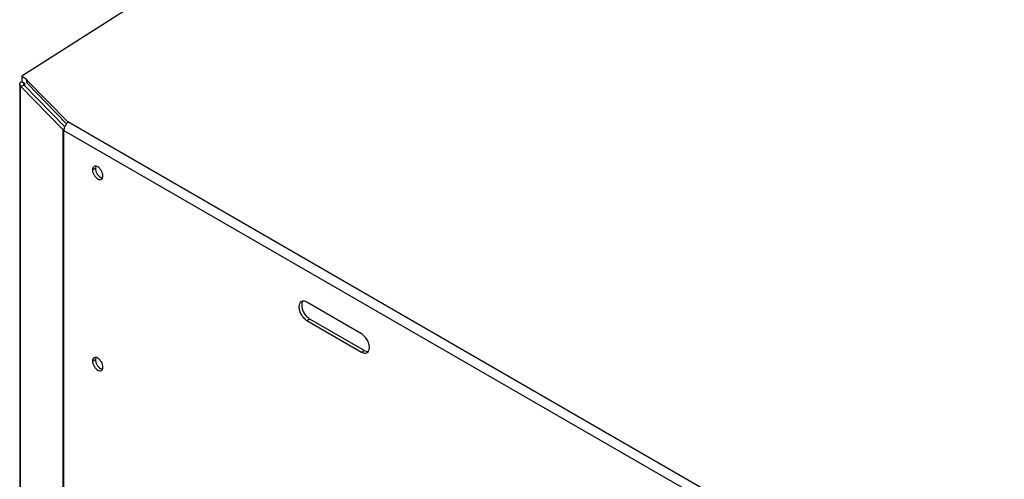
# Model space of a CAD drawing. Header units: millimetres. Extents: x 0 to 3353, y 0 to 2591.
# Tile 30 of 32: x 2836 to 3035, y 2199 to 2292. Entities that reach past the tile are written whole.
import ezdxf

# ---------------------------------------------------------------- set-up
doc = ezdxf.new("R2010")
doc.units = ezdxf.units.MM
doc.header["$LTSCALE"] = 12

msp = doc.modelspace()

# ---------------------------------------------------------------- linework, layer by layer
for p, q in [((3035.02, 2407.52), (2836.53, 2280.92)), ((2836.13, 2279.3), (2836.13, 1455.39)), ((2836.53, 2280.92), (2837.1, 2280.59)), ((2836.53, 2280.92), (2836.53, 2279.85)), ((2836.53, 2279.85), (2837.1, 2279.52)), ((2837.1, 2280.59), (2837.53, 2280.35)), ((2837.1, 2279.52), (2837.1, 2279.03)), ((2837.59, 2280.13), (2845.85, 2271.69)), ((2837.62, 2279.49), (2837.59, 2280.13)), ((2837.62, 2279.49), (2845.61, 2271.33)), ((2836.31, 2278.89), (2837.01, 2279.12)), ((2836.31, 2278.89), (2844.83, 2270.19)), ((2836.31, 1454.99), (2836.31, 2278.89)), ((2837.01, 2279.12), (2845.24, 2270.72)), ((3020.67, 2170.77), (2845.85, 2271.69)), ((2844.83, 2270.19), (2845.08, 2270.27)), ((2844.83, 2270.15), (2845.07, 2270.23)), ((2844.83, 2270.15), (2845.07, 2270.23)), ((2844.83, 2270.19), (2844.83, 2270.15)), ((2844.83, 2270.15), (2844.83, 1446.48)), ((2844.83, 2270.15), (2844.83, 2270.15)), ((2845.05, 2269.99), (3019.64, 2169.2)), ((2845.05, 1446.31), (2845.05, 2269.99)), ((2850.84, 2262), (2851.41, 2262.33)), ((2851.49, 2262.74), (2851.41, 2262.33)), ((2905.2, 2228.86), (2894.1, 2235.26)), ((2894.1, 2231.6), (2894.67, 2231.93)), ((2894.1, 2231.6), (2905.2, 2225.2)), ((2894.67, 2231.93), (2905.77, 2225.53)), ((2850.84, 2223.38), (2851.41, 2223.71)), ((2851.49, 2224.13), (2851.41, 2223.71)), ((2905.2, 2225.2), (2905.77, 2225.53))]:
    msp.add_line(p, q)
for points, knots in [([(2836.31, 2278.89), (2836.29, 2278.91), (2836.26, 2278.94), (2836.22, 2279), (2836.19, 2279.05), (2836.16, 2279.11), (2836.14, 2279.16), (2836.13, 2279.22), (2836.13, 2279.28), (2836.13, 2279.33), (2836.14, 2279.41), (2836.17, 2279.5), (2836.23, 2279.6), (2836.31, 2279.69), (2836.41, 2279.78), (2836.49, 2279.83), (2836.53, 2279.85)], [0, 0, 0, 0, 0.055579, 0.11116, 0.166741, 0.222324, 0.277907, 0.333492, 0.389078, 0.444666, 0.500254, 0.605435, 0.707999, 0.807947, 0.905281, 1, 1, 1, 1]), ([(2837.01, 2279.12), (2836.98, 2279.15), (2836.96, 2279.19), (2836.93, 2279.26), (2836.93, 2279.29), (2836.95, 2279.37), (2836.97, 2279.4), (2837.02, 2279.47), (2837.06, 2279.5), (2837.1, 2279.52)], [0, 0, 0, 0, 0.25, 0.25, 0.5, 0.5, 0.75, 0.75, 1, 1, 1, 1]), ([(2837.53, 2280.35), (2837.52, 2280.33), (2837.52, 2280.31), (2837.52, 2280.27), (2837.53, 2280.23), (2837.55, 2280.18), (2837.58, 2280.14), (2837.59, 2280.13)], [0, 0, 0, 0, 0.166021, 0.331772, 0.499389, 0.749039, 1, 1, 1, 1]), ([(2837.55, 2279.67), (2837.55, 2279.78), (2837.54, 2280.01), (2837.53, 2280.23), (2837.53, 2280.35)], [0, 0, 0, 0, 0.488594, 1, 1, 1, 1]), ([(2845.85, 2271.69), (2845.85, 2271.69), (2845.85, 2271.67), (2845.85, 2271.65), (2845.84, 2271.63), (2845.83, 2271.61), (2845.81, 2271.58), (2845.79, 2271.55), (2845.76, 2271.51), (2845.7, 2271.44), (2845.58, 2271.29), (2845.42, 2271.06), (2845.26, 2270.79), (2845.15, 2270.54), (2845.09, 2270.34), (2845.07, 2270.21), (2845.05, 2270.09), (2845.05, 2270.02), (2845.05, 2269.99)], [0, 0, 0, 0, 0.013057, 0.027599, 0.043995, 0.062507, 0.083315, 0.106546, 0.132292, 0.160619, 0.275646, 0.424448, 0.55755, 0.729256, 0.802683, 0.876165, 0.939664, 1, 1, 1, 1]), ([(2852.93, 2260.79), (2852.93, 2260.95), (2852.9, 2261.12), (2852.8, 2261.48), (2852.72, 2261.66), (2852.53, 2261.99), (2852.41, 2262.15), (2852.16, 2262.42), (2852.02, 2262.53), (2851.75, 2262.69), (2851.61, 2262.73), (2851.36, 2262.76), (2851.24, 2262.74), (2851.05, 2262.62), (2850.97, 2262.53), (2850.86, 2262.3), (2850.84, 2262.16), (2850.84, 2262)], [0, 0, 0, 0, 0.125, 0.125, 0.25, 0.25, 0.375, 0.375, 0.5, 0.5, 0.625, 0.625, 0.75, 0.75, 0.875, 0.875, 1, 1, 1, 1]), ([(2850.84, 2262), (2850.84, 2261.84), (2850.86, 2261.67), (2850.97, 2261.32), (2851.05, 2261.14), (2851.24, 2260.8), (2851.36, 2260.64), (2851.61, 2260.38), (2851.75, 2260.26), (2852.02, 2260.11), (2852.16, 2260.06), (2852.41, 2260.03), (2852.53, 2260.06), (2852.72, 2260.17), (2852.8, 2260.26), (2852.9, 2260.49), (2852.93, 2260.63), (2852.93, 2260.79)], [0, 0, 0, 0, 0.125, 0.125, 0.25, 0.25, 0.375, 0.375, 0.5, 0.5, 0.625, 0.625, 0.75, 0.75, 0.875, 0.875, 1, 1, 1, 1]), ([(2851.41, 2262.33), (2851.42, 2262.16), (2851.45, 2261.83), (2851.7, 2261.28), (2852.04, 2260.82), (2852.46, 2260.47), (2852.72, 2260.41), (2852.85, 2260.38)], [0, 0, 0, 0, 0.200272, 0.400543, 0.600815, 0.801087, 1, 1, 1, 1]), ([(2894.1, 2235.26), (2893.89, 2235.38), (2893.69, 2235.46), (2893.3, 2235.49), (2893.13, 2235.46), (2892.84, 2235.29), (2892.72, 2235.15), (2892.56, 2234.8), (2892.52, 2234.59), (2892.52, 2234.11), (2892.56, 2233.85), (2892.72, 2233.31), (2892.84, 2233.04), (2893.13, 2232.53), (2893.3, 2232.3), (2893.69, 2231.89), (2893.89, 2231.72), (2894.1, 2231.6)], [0, 0, 0, 0, 0.125, 0.125, 0.25, 0.25, 0.375, 0.375, 0.5, 0.5, 0.625, 0.625, 0.75, 0.75, 0.875, 0.875, 1, 1, 1, 1]), ([(2893.32, 2235.44), (2893.28, 2235.4), (2893.12, 2235.24), (2893.06, 2234.69), (2893.17, 2233.91), (2893.52, 2233.1), (2894.05, 2232.37), (2894.47, 2232.08), (2894.67, 2231.93)], [0, 0, 0, 0, 0.062816, 0.250253, 0.43769, 0.625126, 0.812563, 1, 1, 1, 1]), ([(2906.78, 2226.11), (2906.78, 2226.35), (2906.74, 2226.62), (2906.58, 2227.15), (2906.46, 2227.42), (2906.17, 2227.93), (2905.99, 2228.17), (2905.61, 2228.57), (2905.4, 2228.74), (2905.2, 2228.86)], [0, 0, 0, 0, 0.25, 0.25, 0.5, 0.5, 0.75, 0.75, 1, 1, 1, 1]), ([(2905.2, 2225.2), (2905.4, 2225.08), (2905.61, 2225.01), (2905.99, 2224.97), (2906.17, 2225), (2906.46, 2225.17), (2906.58, 2225.31), (2906.74, 2225.66), (2906.78, 2225.88), (2906.78, 2226.11)], [0, 0, 0, 0, 0.25, 0.25, 0.5, 0.5, 0.75, 0.75, 1, 1, 1, 1]), ([(2852.93, 2222.17), (2852.93, 2222.33), (2852.9, 2222.51), (2852.8, 2222.86), (2852.72, 2223.04), (2852.53, 2223.37), (2852.41, 2223.53), (2852.16, 2223.8), (2852.02, 2223.91), (2851.75, 2224.07), (2851.61, 2224.12), (2851.36, 2224.14), (2851.24, 2224.12), (2851.05, 2224.01), (2850.97, 2223.92), (2850.86, 2223.68), (2850.84, 2223.54), (2850.84, 2223.38)], [0, 0, 0, 0, 0.125, 0.125, 0.25, 0.25, 0.375, 0.375, 0.5, 0.5, 0.625, 0.625, 0.75, 0.75, 0.875, 0.875, 1, 1, 1, 1]), ([(2851.41, 2223.71), (2851.42, 2223.55), (2851.45, 2223.21), (2851.7, 2222.67), (2852.04, 2222.2), (2852.46, 2221.86), (2852.72, 2221.79), (2852.85, 2221.76)], [0, 0, 0, 0, 0.200272, 0.400543, 0.600815, 0.801087, 1, 1, 1, 1]), ([(2905.77, 2225.53), (2905.98, 2225.42), (2906.27, 2225.27), (2906.49, 2225.34), (2906.54, 2225.35)], [0, 0, 0, 0, 0.7492943, 1, 1, 1, 1]), ([(2850.84, 2223.38), (2850.84, 2223.23), (2850.86, 2223.05), (2850.97, 2222.7), (2851.05, 2222.52), (2851.24, 2222.18), (2851.36, 2222.03), (2851.61, 2221.76), (2851.75, 2221.65), (2852.02, 2221.49), (2852.16, 2221.44), (2852.41, 2221.42), (2852.53, 2221.44), (2852.72, 2221.55), (2852.8, 2221.64), (2852.9, 2221.87), (2852.93, 2222.01), (2852.93, 2222.17)], [0, 0, 0, 0, 0.125, 0.125, 0.25, 0.25, 0.375, 0.375, 0.5, 0.5, 0.625, 0.625, 0.75, 0.75, 0.875, 0.875, 1, 1, 1, 1])]:
    msp.add_open_spline(points, degree=3, knots=knots)
for points in [[(2837.55, 2279.67), (2837.54, 2279.61), (2837.57, 2279.54), (2837.62, 2279.49)], [(2845.05, 2269.99), (2844.96, 2270.04), (2844.89, 2270.09), (2844.83, 2270.15)]]:
    msp.add_open_spline(points, degree=3)

doc.saveas('drawing.dxf')
